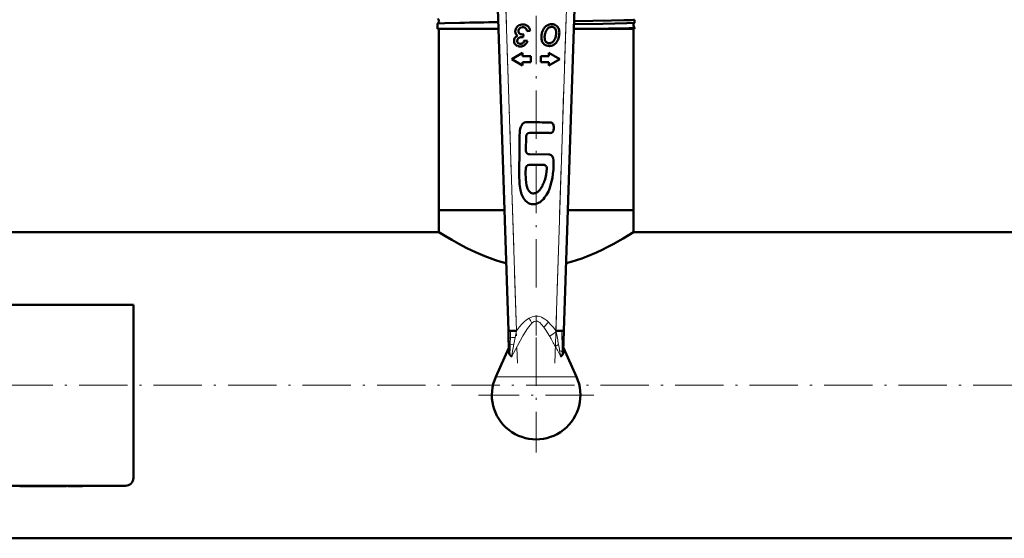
# Model space of a CAD drawing. Extents: x -1438 to 1837, y -1650 to 612.
# Tile 9 of 89: x 169 to 413, y -1646 to -1517. Entities that reach past the tile are written whole.
import ezdxf

# ---------------------------------------------------------------- set-up
doc = ezdxf.new("R2010")
doc.units = 0
doc.linetypes.add('DASHDOT', pattern=[18.5, 12, -3, 0.5, -3])

msp = doc.modelspace()

# ---------------------------------------------------------------- linework, layer by layer
at = {"color": 7, "linetype": 'DASHDOT', "lineweight": 18}
for p, q in [((289.03, -1506.09), (292.15, -1602.31)), ((301.43, -1602.31), (304.55, -1506.09)), ((296.79, -1583.52), (296.79, -1510.88)), ((296.79, -1595.95), (296.79, -1624.55)), ((472.79, -1607.8), (-199.21, -1607.8)), ((311.09, -1610.25), (282.49, -1610.25))]:
    msp.add_line(p, q, dxfattribs=at)
at = {"color": 7, "lineweight": 50}
for p, q in [((287.29, -1514.22), (289.89, -1594.31)), ((303.69, -1594.31), (306.29, -1514.22)), ((272.33, -1517.93), (272.34, -1517.92)), ((272.33, -1519.25), (272.33, -1517.93)), ((321.25, -1517.68), (321.25, -1516.94)), ((321.25, -1517.69), (321.25, -1517.68)), ((277.84, -1519.25), (272.33, -1519.25)), ((272.64, -1564.25), (272.64, -1519.25)), ((287.46, -1519.25), (277.84, -1519.25)), ((292.4, -1519.79), (292.41, -1519.73)), ((293.56, -1521.3), (293.69, -1520.6)), ((294.55, -1519.79), (295.31, -1519.72)), ((308.53, -1519.25), (306.12, -1519.25)), ((321.25, -1519.25), (308.53, -1519.25)), ((320.94, -1564.25), (320.94, -1519.25)), ((321.25, -1518.91), (321.25, -1518.91)), ((321.25, -1519.25), (321.25, -1518.91)), ((292.31, -1522.75), (292.27, -1522.72)), ((293.36, -1521.29), (293.45, -1521.29)), ((294.63, -1522.22), (293.89, -1522.12)), ((293.43, -1525.2), (290.74, -1526.75)), ((293.43, -1526.02), (293.43, -1525.2)), ((299.95, -1525.2), (299.95, -1526.02)), ((302.64, -1526.75), (299.95, -1525.2)), ((290.74, -1526.75), (293.43, -1528.3)), ((295.43, -1526.02), (293.43, -1526.02)), ((293.43, -1527.48), (295.43, -1527.48)), ((293.43, -1528.3), (293.43, -1527.48)), ((295.43, -1527.48), (295.43, -1526.02)), ((297.95, -1526.02), (297.95, -1527.48)), ((299.95, -1526.02), (297.95, -1526.02)), ((297.95, -1527.48), (299.95, -1527.48)), ((299.95, -1528.3), (302.64, -1526.75)), ((299.95, -1527.48), (299.95, -1528.3)), ((295.19, -1545.07), (300.05, -1545.1)), ((294.27, -1549.52), (294.3, -1545.93)), ((299.94, -1550.45), (295.13, -1550.4)), ((295.08, -1553.01), (298.59, -1553.04)), ((278.08, -1564.25), (272.64, -1564.25)), ((288.92, -1564.25), (272.64, -1564.25)), ((272.64, -1569.75), (272.64, -1564.25)), ((288.92, -1564.25), (278.08, -1564.25)), ((320.94, -1564.25), (304.67, -1564.25)), ((320.94, -1564.25), (304.67, -1564.25)), ((320.94, -1569.75), (320.94, -1564.25)), ((272.64, -1569.75), (150.24, -1569.75)), ((416.79, -1569.75), (320.94, -1569.75)), ((196.79, -1587.8), (112.79, -1587.8)), ((196.79, -1630.8), (196.79, -1587.8)), ((290.46, -1594.29), (289.89, -1594.31)), ((289.89, -1594.31), (289.95, -1596.22)), ((289.95, -1596.22), (290.01, -1598.1)), ((291.89, -1594.25), (290.46, -1594.29)), ((303.11, -1594.29), (301.69, -1594.25)), ((303.69, -1594.31), (303.11, -1594.29)), ((303.53, -1599.4), (303.69, -1594.31)), ((290.03, -1598.49), (286.76, -1605.73)), ((290.01, -1598.1), (290.06, -1599.4)), ((306.82, -1605.73), (303.56, -1598.49)), ((114.79, -1632.8), (194.79, -1632.8)), ((168.55, -1632.8), (168.55, -1632.9)), ((168.55, -1632.9), (173.12, -1632.9)), ((173.12, -1632.8), (173.12, -1632.9)), ((175.58, -1632.9), (173.12, -1632.9)), ((175.58, -1632.8), (175.58, -1632.9)), ((176.3, -1632.9), (175.58, -1632.9)), ((176.3, -1632.8), (176.3, -1632.9)), ((176.3, -1632.9), (179.24, -1632.9)), ((179.24, -1632.8), (179.24, -1632.9)), ((179.9, -1632.9), (179.24, -1632.9)), ((179.9, -1632.8), (179.9, -1632.9)), ((180.16, -1632.9), (179.9, -1632.9)), ((180.16, -1632.8), (180.16, -1632.9)), ((180.53, -1632.8), (180.53, -1632.9)), ((181.84, -1632.9), (180.53, -1632.9)), ((181.84, -1632.8), (181.84, -1632.9)), ((182.86, -1632.9), (181.84, -1632.9)), ((182.86, -1632.8), (182.86, -1632.9)), ((184.17, -1632.9), (182.86, -1632.9)), ((184.17, -1632.8), (184.17, -1632.9)), ((416.79, -1645.85), (-143.21, -1645.85))]:
    msp.add_line(p, q, dxfattribs=at)
at = {"color": 7, "lineweight": 18}
for p, q in [((289.29, -1514.15), (291.89, -1594.25)), ((301.69, -1594.25), (304.29, -1514.15)), ((299.82, -1592.1), (298.67, -1593.33)), ((301.74, -1594.51), (301.69, -1594.25)), ((302.35, -1597.66), (301.55, -1598.17)), ((303.3, -1600.24), (303.28, -1599.51)), ((296.79, -1605.73), (286.76, -1605.73)), ((306.82, -1605.73), (296.79, -1605.73))]:
    msp.add_line(p, q, dxfattribs=at)
at = {"color": 7, "linetype": 'DASHDOT', "lineweight": 18, "ltscale": 0.416748}
msp.add_line((296.79, -1590.45), (296.79, -1607.12), dxfattribs=at)
at = {"color": 7, "linetype": 'DASHDOT', "lineweight": 18, "ltscale": 0.003015}
for p, q in [((169.83, -1632.79), (169.83, -1632.91)), ((173.13, -1632.79), (173.13, -1632.91))]:
    msp.add_line(p, q, dxfattribs=at)
at = {"color": 7, "lineweight": 50}
for points in [[(272.34, -1517.92), (272.34, -1517.92), (272.37, -1517.91), (272.54, -1517.88), (274.15, -1517.8), (277.84, -1517.71)], [(306.16, -1518.06), (313.36, -1517.95), (319.29, -1517.81), (320.98, -1517.73), (321.2, -1517.7), (321.24, -1517.69), (321.25, -1517.69)], [(306.19, -1517.31), (315.47, -1517.16), (318.6, -1517.08), (320.4, -1517.02), (320.94, -1516.99), (321.22, -1516.95), (321.24, -1516.95), (321.25, -1516.94), (321.25, -1516.94), (321.25, -1516.94)], [(308.53, -1519.25), (314.75, -1519.15), (319.77, -1519.02), (321, -1518.96), (321.22, -1518.93), (321.24, -1518.92), (321.25, -1518.92), (321.25, -1518.92), (321.25, -1518.91)], [(294.25, -1542.44), (293.9, -1542.53), (293.74, -1542.61), (293.51, -1542.78), (293.31, -1542.99), (293.12, -1543.29), (292.97, -1543.61), (292.84, -1544.04), (292.76, -1544.5), (292.7, -1544.96), (292.69, -1545.69)], [(294.91, -1542.43), (294.47, -1542.42), (294.25, -1542.44)], [(300.92, -1542.78), (300.79, -1542.64), (300.62, -1542.53), (300.37, -1542.48)], [(300.45, -1545.1), (300.68, -1545.03), (300.87, -1544.88), (300.94, -1544.78)], [(301.12, -1543.16), (301.01, -1542.9), (300.92, -1542.78)], [(300.94, -1544.78), (301.06, -1544.59), (301.13, -1544.38), (301.21, -1543.99)], [(301.21, -1543.99), (301.21, -1543.57), (301.12, -1543.16)], [(292.69, -1545.69), (292.63, -1550.68), (292.61, -1553.62), (292.6, -1555.95)], [(300.63, -1557.18), (300.82, -1556.23), (300.95, -1555.28), (301.06, -1554.15), (301.11, -1552.99), (301.11, -1552.21), (301.08, -1551.82), (301.01, -1551.38), (300.95, -1551.16), (300.86, -1550.94), (300.72, -1550.74), (300.56, -1550.59), (300.36, -1550.5), (300.14, -1550.45), (299.94, -1550.45)], [(294.39, -1557.95), (294.31, -1557.49), (294.22, -1556.58), (294.18, -1554.94), (294.2, -1553.86)], [(299.45, -1553.99), (299.26, -1555.41), (299.08, -1556.25), (298.92, -1556.8)], [(292.6, -1555.95), (292.62, -1557.22), (292.66, -1557.86)], [(300.1, -1558.95), (300.31, -1558.37), (300.63, -1557.18)], [(292.66, -1557.86), (292.79, -1558.83), (292.89, -1559.3)], [(292.89, -1559.3), (293.06, -1559.97), (293.17, -1560.29), (293.37, -1560.77)], [(294.97, -1559.5), (294.81, -1559.27), (294.59, -1558.74)], [(295.45, -1559.96), (295.27, -1559.83), (294.97, -1559.5)], [(299.39, -1560.45), (299.82, -1559.63), (300.1, -1558.95)], [(293.37, -1560.77), (293.68, -1561.33), (293.87, -1561.61), (294.18, -1561.98), (294.44, -1562.22)], [(294.44, -1562.22), (294.87, -1562.51), (295.34, -1562.71)], [(297.19, -1562.58), (297.53, -1562.41), (297.75, -1562.27), (298.16, -1561.96)], [(298.16, -1561.96), (298.62, -1561.51), (298.9, -1561.17), (299.39, -1560.45)], [(289.34, -1577.47), (288.01, -1577.11), (286.7, -1576.72), (285.36, -1576.25), (284.06, -1575.76), (281.71, -1574.76), (279.55, -1573.71), (277.57, -1572.67), (275.84, -1571.7), (274.26, -1570.75), (272.64, -1569.75)], [(320.94, -1569.75), (318.39, -1571.32), (315.91, -1572.73), (314.45, -1573.5), (313.15, -1574.15), (311.77, -1574.8), (309.41, -1575.8), (308.11, -1576.29), (306.77, -1576.75), (305.52, -1577.13), (304.24, -1577.47)], [(290.69, -1600.71), (290.68, -1600.71), (290.64, -1600.68), (290.42, -1600.44), (290.28, -1600.23)], [(303.3, -1600.24), (303.03, -1600.59), (302.91, -1600.7), (302.9, -1600.71), (302.89, -1600.71)]]:
    msp.add_lwpolyline(points, dxfattribs=at)
at = {"color": 7, "lineweight": 18}
for points in [[(295.04, -1591.12), (294.38, -1591.56), (293.79, -1592.07), (293.24, -1592.61), (292.65, -1593.28), (291.89, -1594.25)], [(299.82, -1592.1), (299.43, -1591.75), (298.97, -1591.39), (298.53, -1591.11), (298.11, -1590.9), (297.7, -1590.74), (297.29, -1590.65), (296.87, -1590.61), (296.45, -1590.63), (295.8, -1590.77), (295.2, -1591.03), (295.04, -1591.12)], [(295.75, -1592.35), (295.31, -1592.83), (294.65, -1593.7), (293.5, -1595.55), (292.12, -1598.01), (290.69, -1600.71)], [(298.67, -1593.33), (298.15, -1592.68), (297.68, -1592.22), (297.39, -1592.02), (297.12, -1591.89), (296.72, -1591.84), (296.32, -1591.95), (295.9, -1592.22), (295.75, -1592.35)], [(300.16, -1595.68), (299.18, -1594.08), (298.67, -1593.33)], [(301.69, -1594.25), (301.1, -1593.48), (300.46, -1592.75), (299.82, -1592.1)], [(289.95, -1596.22), (289.95, -1596.21), (289.97, -1596.19), (290, -1596.17), (290.09, -1596.12), (290.4, -1596.03)], [(290.4, -1596.03), (290.76, -1595.97), (291.57, -1595.9)], [(290.01, -1598.1), (290.03, -1598.03), (290.17, -1597.88), (290.34, -1597.79)], [(290.34, -1597.79), (290.61, -1597.69), (291.26, -1597.56)], [(291.26, -1597.56), (290.85, -1599.8), (290.73, -1600.51), (290.69, -1600.71)], [(303.28, -1599.51), (302.99, -1599.32), (302.62, -1599.18)]]:
    msp.add_lwpolyline(points, dxfattribs=at)
at = {"color": 7, "lineweight": 50}
for centre, radius, start, end in [((271.93, -1517.3), 0.744, 352.7338, 56.57), ((271.93, -1517.3), 0.742, 303.375, 352.8545), ((308.08, -3103.42), 1586, 90.7469, 91.09248), ((293.41, -1520.29), 2.14, 94.4101, 113.6304), ((293.46, -1520.93), 2.78, 92.1494, 94.4101), ((293.47, -1521.29), 3.14, 90.021, 92.1494), ((293.47, -1520.63), 2.49, 73.5785, 90.021), ((293.76, -1519.66), 1.47, 52.1297, 73.5785), ((300.86, -1520.67), 2.68, 116.3172, 124.1102), ((300.67, -1520.28), 2.24, 107.7982, 116.3172), ((300.64, -1520.18), 2.13, 98.8623, 107.7982), ((300.64, -1520.18), 2.13, 89.924, 98.8623), ((300.64, -1520.27), 2.23, 82.8807, 89.924), ((300.67, -1520.01), 1.97, 75.3803, 82.8807), ((300.68, -1519.95), 1.91, 67.6508, 75.3803), ((300.67, -1519.97), 1.93, 59.9657, 67.6508), ((300.78, -1519.79), 1.71, 43.0364, 59.9657), ((321.67, -1518.3), 0.744, 125.0164, 183.833), ((293.29, -1519.85), 1.68, 158.2315, 180.021), ((293.19, -1519.85), 1.59, 180.021, 187.9721), ((292.89, -1519.9), 1.28, 187.9721, 196.8187), ((292.78, -1519.93), 1.16, 196.8187, 216.8441), ((293.44, -1519.91), 1.85, 137.4422, 158.2315), ((292.97, -1519.78), 1.41, 216.8441, 234.9974), ((293.11, -1519.61), 1.4, 113.6304, 137.4422), ((293.46, -1519.79), 1.05, 180.021, 196.9753), ((293.4, -1519.78), 0.995, 155.9154, 177.4307), ((293.04, -1519.92), 0.618, 196.9753, 219.1737), ((293.28, -1519.73), 0.864, 132.8032, 155.9154), ((293.11, -1519.86), 0.707, 219.1737, 238.618), ((293.36, -1519.81), 0.974, 121.3906, 132.8032), ((293.1, -1519.89), 0.679, 238.618, 258.469), ((293.35, -1519.8), 0.968, 109.9406, 121.3906), ((293.26, -1519.07), 1.51, 258.469, 263.1053), ((293.38, -1519.87), 1.05, 99.3049, 109.9406), ((293.49, -1517.19), 3.4, 263.1053, 266.194), ((293.43, -1520.2), 1.37, 90.021, 99.3049), ((293.58, -1515.8), 4.8, 266.194, 268.3873), ((293.43, -1520.25), 1.43, 71.5916, 90.021), ((293.69, -1511.96), 8.64, 268.3873, 270.021), ((293.6, -1519.73), 0.875, 48.0024, 71.5916), ((293.57, -1519.77), 0.927, 26.6644, 48.0024), ((292.92, -1520.09), 1.66, 10.7526, 26.6644), ((293.77, -1519.64), 1.44, 27.9918, 52.1297), ((292.78, -1520.16), 2.56, 9.9462, 27.9918), ((302.65, -1521.31), 4.55, 168.7848, 179.924), ((302.08, -1521.2), 3.98, 156.8653, 168.7848), ((301.25, -1520.84), 3.07, 141.626, 156.8653), ((300.67, -1520.38), 2.33, 124.1102, 141.626), ((302.75, -1521.44), 3.87, 164.0848, 171.515), ((302.47, -1521.31), 3.56, 159.1418, 164.9197), ((302.07, -1521.15), 3.14, 152.9844, 159.1418), ((301.5, -1520.87), 2.5, 145.2851, 152.9844), ((301.29, -1520.72), 2.25, 137.1586, 145.2851), ((300.9, -1520.36), 1.72, 126.5931, 137.1586), ((300.65, -1520.02), 1.29, 114.3941, 126.5931), ((300.69, -1520.11), 1.39, 108.6933, 114.3941), ((300.64, -1519.96), 1.23, 102.6353, 108.6933), ((300.63, -1519.91), 1.18, 96.3311, 102.6353), ((300.63, -1519.88), 1.15, 89.924, 96.3311), ((300.63, -1519.95), 1.22, 84.1567, 89.924), ((300.64, -1519.79), 1.06, 77.9682, 84.1567), ((300.66, -1519.69), 0.962, 58.2264, 77.9682), ((300.58, -1519.84), 1.13, 15.9233, 58.2264), ((296.51, -1519.93), 5.27, 346.8649, 352.5105), ((299.22, -1520.22), 2.54, 359.924, 15.9233), ((298.7, -1520.22), 3.06, 352.5105, 359.924), ((300.73, -1519.84), 1.79, 26.4763, 43.0364), ((300.46, -1519.97), 2.08, 12.1342, 26.4763), ((297.85, -1520.13), 4.71, 342.0791, 359.924), ((299.69, -1520.14), 2.87, 359.924, 12.1342), ((321.67, -1518.3), 0.743, 183.7214, 235.0316), ((293.02, -1522.28), 1.71, 164.995, 181.7475), ((292.92, -1522.28), 1.6, 181.7475, 183.5317), ((292.63, -1522.3), 1.31, 183.5317, 205.2295), ((292.58, -1522.16), 1.25, 147.4213, 164.995), ((292.49, -1522.36), 1.16, 205.2295, 228.3036), ((292.62, -1522.18), 1.3, 130.4133, 147.4213), ((293, -1522.63), 1.89, 116.3295, 130.4133), ((293.35, -1522.21), 1.24, 172.9701, 180.021), ((293.07, -1522.21), 0.97, 180.021, 198.3964), ((293.04, -1522.17), 0.93, 164.8128, 172.9701), ((292.89, -1522.13), 0.777, 145.9473, 164.8128), ((292.66, -1522.35), 0.532, 198.3964, 223.2879), ((292.86, -1522.12), 0.743, 126.6588, 145.9473), ((292.67, -1522.33), 0.557, 228.4976, 242.1451), ((292.78, -1522.14), 0.777, 242.1451, 253.6908), ((292.94, -1522.22), 0.876, 114.0681, 126.6588), ((292.84, -1521.94), 0.985, 253.6908, 262.8787), ((293.13, -1522.66), 1.35, 103.9438, 114.0681), ((292.92, -1521.3), 1.63, 262.8787, 270.021), ((293.23, -1523.05), 1.76, 96.0854, 103.9438), ((292.92, -1521.78), 1.15, 270.021, 276.5352), ((293.36, -1524.23), 2.95, 90.021, 96.0854), ((292.92, -1521.8), 1.13, 276.5352, 283.1029), ((292.91, -1521.78), 1.15, 283.1029, 289.5545), ((292.88, -1521.68), 1.25, 289.5545, 295.7376), ((293.21, -1522.37), 0.489, 295.7376, 325.8259), ((293.35, -1523.4), 2.11, 85.8514, 87.2078), ((293.34, -1523.51), 2.22, 84.529, 85.8514), ((291.44, -1521.17), 2.63, 325.8259, 338.6916), ((293.15, -1522.2), 1.33, 304.7057, 326.3342), ((291.38, -1521.01), 3.47, 326.3342, 339.6979), ((301.11, -1521.31), 3.02, 179.924, 198.1127), ((299.99, -1521.68), 1.84, 198.1127, 221.5011), ((300.02, -1521.65), 1.88, 221.5011, 226.7792), ((299.91, -1521.77), 1.71, 226.7792, 232.3065), ((299.84, -1521.85), 1.61, 232.3065, 252.3526), ((301.91, -1521.32), 3.02, 171.515, 179.924), ((301.27, -1521.31), 2.38, 179.924, 196.3019), ((300.13, -1521.65), 1.2, 196.3019, 219.4887), ((300.1, -1521.67), 1.16, 219.4887, 237.4405), ((299.99, -1521.85), 0.942, 237.4405, 257.3748), ((300.01, -1521.77), 1.02, 257.3748, 263.8593), ((300.02, -1521.63), 1.17, 263.8593, 269.924), ((300.02, -1521.43), 1.37, 269.924, 277.756), ((300.04, -1521.56), 1.23, 277.756, 286.0127), ((300.04, -1521.58), 1.22, 286.0127, 294.3724), ((300.09, -1521.42), 2.06, 282.7073, 302.3253), ((300.01, -1521.51), 1.29, 294.3724, 302.4893), ((299.87, -1521.29), 1.55, 302.4893, 315.8813), ((299.27, -1520.7), 2.4, 315.8813, 326.6475), ((299.95, -1521.19), 2.33, 302.3253, 320.7666), ((299.26, -1520.7), 2.41, 326.6475, 337.419), ((298.59, -1520.42), 3.13, 337.419, 346.8649), ((299.16, -1520.56), 3.33, 320.8226, 342.0791), ((292.54, -1522.3), 1.24, 228.3036, 240.6248), ((292.64, -1522.13), 1.44, 240.6248, 252.0423), ((292.72, -1521.9), 1.68, 252.0423, 261.8925), ((292.83, -1521.12), 2.47, 261.8925, 270.021), ((292.83, -1520.93), 2.66, 270.021, 277.0645), ((292.91, -1521.64), 1.95, 277.0645, 285.2979), ((292.98, -1521.86), 1.71, 285.2979, 294.6255), ((293.08, -1522.09), 1.47, 294.6255, 304.7057), ((299.99, -1521.39), 2.09, 252.3526, 269.924), ((299.99, -1520.76), 2.73, 269.924, 276.047), ((300.04, -1521.18), 2.3, 276.047, 282.7073), ((279.73, -3536.53), 1994.16, 89.40701, 89.56389), ((295.18, -1545.94), 0.876, 89.6205, 179.3826), ((300.26, -1544.06), 1.06, 258.6736, 280.2781), ((295.14, -1549.53), 0.876, 179.3521, 269.4971), ((295.07, -1553.88), 0.876, 89.4971, 178.4578), ((298.58, -1553.91), 0.876, 355.1599, 89.4971), ((290.31, -1554.16), 9, 334.1149, 342.9813), ((300.72, -1556.76), 6.45, 190.5999, 197.8527), ((295.81, -1557.85), 2.32, 294.5002, 311.7105), ((294.97, -1556.93), 3.57, 311.977, 325.3143), ((292.72, -1555.36), 6.32, 325.1932, 334.3402), ((296.07, -1558.83), 1.28, 241.3442, 267.6924), ((296.08, -1558.47), 1.65, 267.7688, 294.9551), ((296.09, -1560.17), 2.66, 253.5291, 277.3831), ((295.98, -1559.85), 2.98, 278.6456, 293.8791), ((291.81, -1599.38), 1.75, 180.6545, 209.2855), ((301.88, -1599.42), 1.64, 329.9792, 348.0146), ((301.52, -1599.34), 2.01, 347.9968, 358.4294), ((296.79, -1610.25), 11, 155.7313, 24.2687), ((194.79, -1630.8), 2, 269.9994, 359.9994)]:
    msp.add_arc(centre, radius, start, end, dxfattribs=at)
at = {"color": 7, "lineweight": 18}
for centre, radius, start, end in [((247.67, -1619.22), 55.08, 29.1961, 30.676), ((529.3, -1604.36), 239.05, 178.003, 178.4239), ((429.46, -1600.6), 139.14, 177.4014, 178.1201), ((486.27, -1633.23), 198.25, 169.1451, 169.6325), ((530.84, -1641.67), 243.61, 168.7756, 169.1718), ((380.78, -1703.65), 134.75, 125.9115, 126.7472), ((225.25, -1639.03), 86.56, 28.1725, 30.0607), ((61.52, -1641.88), 244.86, 10.4042, 11.1552), ((48.97, -1605.11), 254.38, 1.2616, 2.4369), ((611.08, -1606.9), 320.87, 178.3725, 178.8091), ((151.38, -1678.84), 170.47, 27.2803, 28.2459), ((40.67, -1645.94), 266.09, 10.1219, 10.453), ((120.53, -1631.77), 184.99, 9.6674, 10.1494), ((302.88, -1600.03), 0.657, 24.3372, 52.6192)]:
    msp.add_arc(centre, radius, start, end, dxfattribs=at)

doc.saveas('drawing.dxf')
